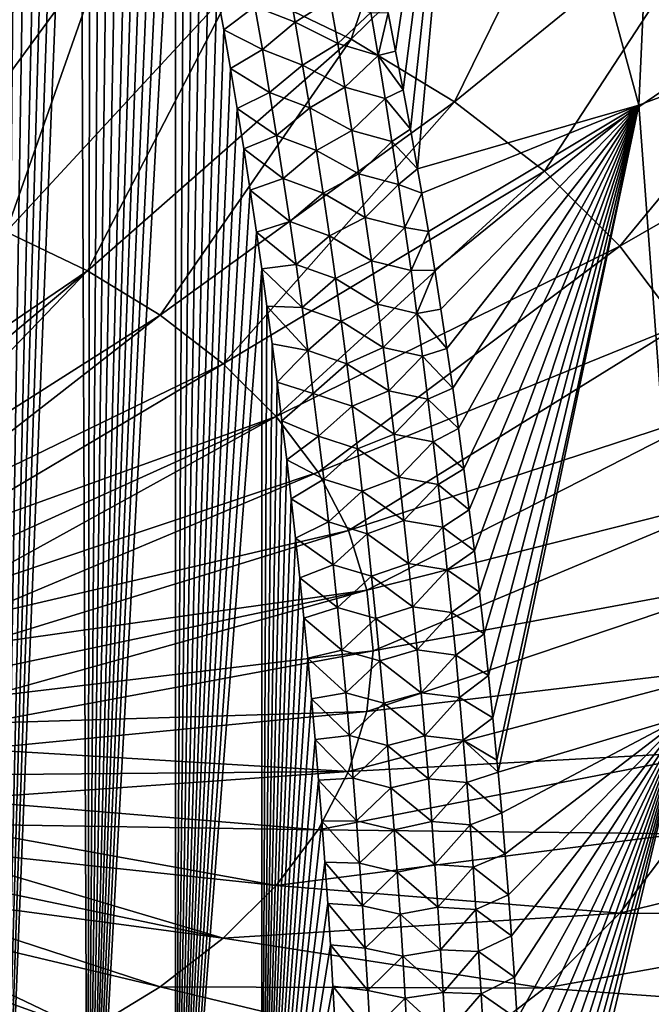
# Model space of a CAD drawing. Header units: metres. Extents: x -109 to 109, y -67 to 73.
# Tile 185 of 253: x 82.07 to 88.39, y -61.5 to -51.66. Entities that reach past the tile are written whole.
import ezdxf

# ---------------------------------------------------------------- set-up
doc = ezdxf.new("R2010")
doc.units = ezdxf.units.M
doc.layers.add('solid_508035_K244200000C76', color=7, linetype='CONTINUOUS')

msp = doc.modelspace()

# ---------------------------------------------------------------- linework, layer by layer
at = {"layer": 'solid_508035_K244200000C76'}
for points in [[(81.873703, -65.432106, 20.146332), (81.936928, -43.266483, 5.728074), (82.074593, -43.651752, 5.925537)], [(81.873703, -65.432106, 20.146332), (82.074593, -43.651752, 5.925537), (82.213417, -44.054317, 6.132305)], [(81.873703, -65.432106, 20.146332), (82.213417, -44.054317, 6.132305), (82.353165, -44.476032, 6.349634)], [(81.873703, -65.432106, 20.146332), (82.353165, -44.476032, 6.349634), (82.458435, -44.80608, 6.520373)], [(81.873703, -65.432106, 20.146332), (82.458435, -44.80608, 6.520373), (82.564224, -45.146961, 6.697053)], [(81.873703, -65.432106, 20.146332), (82.564224, -45.146961, 6.697053), (82.67041, -45.499363, 6.880151)], [(82.755363, -65.362885, 19.742418), (81.873703, -65.432106, 20.146332), (82.67041, -45.499363, 6.880151)], [(82.755363, -65.362885, 19.742418), (82.67041, -45.499363, 6.880151), (82.776833, -45.864483, 7.070504)], [(82.755363, -65.362885, 19.742418), (82.776833, -45.864483, 7.070504), (82.883369, -46.243134, 7.268679)], [(88.265167, -52.510555, 11.891453), (86.651237, -46.561985, 8.441885), (88.564491, -45.928402, 9.346735)], [(90.345703, -51.724594, 12.994596), (88.265167, -52.510555, 11.891453), (88.564491, -45.928402, 9.346735)], [(82.755363, -65.362885, 19.742418), (82.883369, -46.243134, 7.268679), (82.990227, -46.634075, 7.473772)], [(82.755363, -65.362885, 19.742418), (82.990227, -46.634075, 7.473772), (83.097214, -47.038223, 7.686447)], [(85.83242, -51.970802, 10.316029), (85.756149, -51.58902, 10.107285), (86.651237, -46.561985, 8.441885)], [(85.907135, -52.357494, 10.528267), (85.83242, -51.970802, 10.316029), (86.651237, -46.561985, 8.441885)], [(85.98027, -52.74921, 10.744105), (85.907135, -52.357494, 10.528267), (86.651237, -46.561985, 8.441885)], [(86.051933, -53.146412, 10.963875), (85.98027, -52.74921, 10.744105), (86.651237, -46.561985, 8.441885)], [(88.265167, -52.510555, 11.891453), (86.051933, -53.146412, 10.963875), (86.651237, -46.561985, 8.441885)], [(82.755363, -65.362885, 19.742418), (83.097214, -47.038223, 7.686447), (83.204071, -47.456955, 7.907714)], [(82.755363, -65.362885, 19.742418), (83.204071, -47.456955, 7.907714), (83.289337, -47.803131, 8.091419)], [(82.755363, -65.362885, 19.742418), (83.289337, -47.803131, 8.091419), (83.374626, -48.158123, 8.280232)], [(82.755363, -65.362885, 19.742418), (83.374626, -48.158123, 8.280232), (83.459839, -48.522388, 8.474495)], [(82.755363, -65.362885, 19.742418), (83.459839, -48.522388, 8.474495), (83.544792, -48.896824, 8.67488)], [(86.482162, -48.603821, 50.401356), (84.234207, -51.29454, 48.599258), (85.387978, -51.849838, 47.80621)], [(87.971283, -49.320515, 49.377808), (86.482162, -48.603821, 50.401356), (85.387978, -51.849838, 47.80621)], [(82.755363, -65.362885, 19.742418), (83.544792, -48.896824, 8.67488), (83.629318, -49.282326, 8.882061)], [(83.629379, -65.28051, 19.27137), (82.755363, -65.362885, 19.742418), (83.629318, -49.282326, 8.882061)], [(83.629379, -65.28051, 19.27137), (83.629318, -49.282326, 8.882061), (83.713326, -49.679409, 9.096417)], [(87.971283, -49.320515, 49.377808), (85.387978, -51.849838, 47.80621), (86.421562, -52.478207, 46.908802)], [(89.305267, -50.131523, 48.21957), (87.971283, -49.320515, 49.377808), (86.421562, -52.478207, 46.908802)], [(83.629379, -65.28051, 19.27137), (83.713326, -49.679409, 9.096417), (83.797165, -50.08675, 9.316919)], [(83.629379, -65.28051, 19.27137), (83.797165, -50.08675, 9.316919), (83.880638, -50.504898, 9.54403)], [(89.305267, -50.131523, 48.21957), (86.421562, -52.478207, 46.908802), (87.320969, -53.171154, 45.919174)], [(90.466095, -51.025875, 46.942303), (89.305267, -50.131523, 48.21957), (87.320969, -53.171154, 45.919174)], [(82.975838, -50.819824, 49.277222), (81.629898, -50.43211, 49.830933), (81.053375, -53.442596, 47.048767)], [(83.629379, -65.28051, 19.27137), (83.880638, -50.504898, 9.54403), (83.96344, -50.934761, 9.778502)], [(82.975838, -50.819824, 49.277222), (81.053375, -53.442596, 47.048767), (81.938171, -53.776386, 46.572067)], [(84.234207, -51.29454, 48.599258), (82.975838, -50.819824, 49.277222), (81.938171, -53.776386, 46.572067)], [(83.629379, -65.28051, 19.27137), (83.96344, -50.934761, 9.778502), (84.04528, -51.377243, 10.021091)], [(90.466095, -51.025875, 46.942303), (87.320969, -53.171154, 45.919174), (88.074043, -53.919304, 44.850704)], [(91.438049, -51.991474, 45.563282), (90.466095, -51.025875, 46.942303), (88.074043, -53.919304, 44.850704)], [(84.424149, -51.525066, 9.955532), (84.753136, -51.255421, 9.743098), (84.829048, -51.682674, 9.974165)], [(84.829048, -51.682674, 9.974165), (84.753136, -51.255421, 9.743098), (85.177231, -51.459541, 9.869355)], [(84.234207, -51.29454, 48.599258), (81.938171, -53.776386, 46.572067), (82.749428, -54.166836, 46.01445)], [(85.387978, -51.849838, 47.80621), (84.234207, -51.29454, 48.599258), (82.749428, -54.166836, 46.01445)], [(83.629379, -65.28051, 19.27137), (84.04528, -51.377243, 10.021091), (84.112686, -51.75629, 10.229939)], [(84.424149, -51.525066, 9.955532), (84.112686, -51.75629, 10.229939), (84.04528, -51.377243, 10.021091)], [(84.829048, -51.682674, 9.974165), (85.177231, -51.459541, 9.869355), (85.252754, -51.894508, 10.103343)], [(85.252754, -51.894508, 10.103343), (85.177231, -51.459541, 9.869355), (85.582825, -51.5849, 10.033552)], [(84.499397, -51.955128, 10.190703), (84.112686, -51.75629, 10.229939), (84.424149, -51.525066, 9.955532)], [(84.499397, -51.955128, 10.190703), (84.424149, -51.525066, 9.955532), (84.829048, -51.682674, 9.974165)], [(85.252754, -51.894508, 10.103343), (85.582825, -51.5849, 10.033552), (85.656509, -52.015358, 10.263873)], [(85.656509, -52.015358, 10.263873), (85.582825, -51.5849, 10.033552), (85.756149, -51.58902, 10.107285)], [(85.656509, -52.015358, 10.263873), (85.756149, -51.58902, 10.107285), (85.83242, -51.970802, 10.316029)], [(83.629379, -65.28051, 19.27137), (84.112686, -51.75629, 10.229939), (84.179909, -52.144962, 10.44473)], [(84.499397, -51.955128, 10.190703), (84.179909, -52.144962, 10.44473), (84.112686, -51.75629, 10.229939)], [(84.499397, -51.955128, 10.190703), (84.829048, -51.682674, 9.974165), (84.902283, -52.109818, 10.20628)], [(84.902283, -52.109818, 10.20628), (84.829048, -51.682674, 9.974165), (85.252754, -51.894508, 10.103343)], [(88.716827, -58.621601, 15.215517), (88.265167, -52.510555, 11.891453), (90.345703, -51.724594, 12.994596)], [(85.387978, -51.849838, 47.80621), (82.749428, -54.166836, 46.01445), (83.476173, -54.608662, 45.383453)], [(86.421562, -52.478207, 46.908802), (85.387978, -51.849838, 47.80621), (83.476173, -54.608662, 45.383453)], [(84.571953, -52.385132, 10.426919), (84.179909, -52.144962, 10.44473), (84.499397, -51.955128, 10.190703)], [(84.571953, -52.385132, 10.426919), (84.499397, -51.955128, 10.190703), (84.902283, -52.109818, 10.20628)], [(84.902283, -52.109818, 10.20628), (85.252754, -51.894508, 10.103343), (85.325546, -52.329273, 10.338434)], [(85.325546, -52.329273, 10.338434), (85.252754, -51.894508, 10.103343), (85.656509, -52.015358, 10.263873)], [(85.325546, -52.329273, 10.338434), (85.656509, -52.015358, 10.263873), (85.727547, -52.445557, 10.495293)], [(85.656509, -52.015358, 10.263873), (85.83242, -51.970802, 10.316029), (85.907135, -52.357494, 10.528267)], [(85.727547, -52.445557, 10.495293), (85.656509, -52.015358, 10.263873), (85.907135, -52.357494, 10.528267)], [(91.438049, -51.991474, 45.563282), (88.074043, -53.919304, 44.850704), (88.670593, -54.712543, 43.717842)], [(83.629379, -65.28051, 19.27137), (84.179909, -52.144962, 10.44473), (84.246712, -52.54258, 10.665174)], [(84.571953, -52.385132, 10.426919), (84.246712, -52.54258, 10.665174), (84.179909, -52.144962, 10.44473)], [(84.571953, -52.385132, 10.426919), (84.902283, -52.109818, 10.20628), (84.9729, -52.536819, 10.439441)], [(84.9729, -52.536819, 10.439441), (84.902283, -52.109818, 10.20628), (85.325546, -52.329273, 10.338434)], [(84.9729, -52.536819, 10.439441), (85.325546, -52.329273, 10.338434), (85.395676, -52.763821, 10.574626)], [(85.395676, -52.763821, 10.574626), (85.325546, -52.329273, 10.338434), (85.727547, -52.445557, 10.495293)], [(84.641884, -52.815041, 10.664173), (84.246712, -52.54258, 10.665174), (84.571953, -52.385132, 10.426919)], [(84.641884, -52.815041, 10.664173), (84.571953, -52.385132, 10.426919), (84.9729, -52.536819, 10.439441)], [(85.395676, -52.763821, 10.574626), (85.727547, -52.445557, 10.495293), (85.796005, -52.875477, 10.727809)], [(85.727547, -52.445557, 10.495293), (85.907135, -52.357494, 10.528267), (85.98027, -52.74921, 10.744105)], [(85.796005, -52.875477, 10.727809), (85.727547, -52.445557, 10.495293), (85.98027, -52.74921, 10.744105)], [(86.421562, -52.478207, 46.908802), (83.476173, -54.608662, 45.383453), (84.108582, -55.095894, 44.687611)], [(83.629379, -65.28051, 19.27137), (84.246712, -52.54258, 10.665174), (84.312675, -52.948399, 10.891014)], [(87.320969, -53.171154, 45.919174), (86.421562, -52.478207, 46.908802), (84.108582, -55.095894, 44.687611)], [(84.641884, -52.815041, 10.664173), (84.312675, -52.948399, 10.891014), (84.246712, -52.54258, 10.665174)], [(84.641884, -52.815041, 10.664173), (84.9729, -52.536819, 10.439441), (85.04097, -52.963657, 10.673643)], [(85.04097, -52.963657, 10.673643), (84.9729, -52.536819, 10.439441), (85.395676, -52.763821, 10.574626)], [(86.094688, -53.390163, 11.099201), (86.051933, -53.146412, 10.963875), (88.265167, -52.510555, 11.891453)], [(86.159912, -53.772491, 11.312177), (86.094688, -53.390163, 11.099201), (88.265167, -52.510555, 11.891453)], [(86.223549, -54.158772, 11.528246), (86.159912, -53.772491, 11.312177), (88.265167, -52.510555, 11.891453)], [(86.285522, -54.548656, 11.747248), (86.223549, -54.158772, 11.528246), (88.265167, -52.510555, 11.891453)], [(86.345741, -54.941959, 11.969102), (86.285522, -54.548656, 11.747248), (88.265167, -52.510555, 11.891453)], [(86.404289, -55.339493, 12.194299), (86.345741, -54.941959, 11.969102), (88.265167, -52.510555, 11.891453)], [(86.461121, -55.74102, 12.422757), (86.404289, -55.339493, 12.194299), (88.265167, -52.510555, 11.891453)], [(86.516151, -56.146042, 12.654246), (86.461121, -55.74102, 12.422757), (88.265167, -52.510555, 11.891453)], [(86.569298, -56.55407, 12.888527), (86.516151, -56.146042, 12.654246), (88.265167, -52.510555, 11.891453)], [(86.620491, -56.964619, 13.125356), (86.569298, -56.55407, 12.888527), (88.265167, -52.510555, 11.891453)], [(86.66967, -57.377312, 13.364547), (86.620491, -56.964619, 13.125356), (88.265167, -52.510555, 11.891453)], [(86.71685, -57.793133, 13.606668), (86.66967, -57.377312, 13.364547), (88.265167, -52.510555, 11.891453)], [(86.762024, -58.211983, 13.851707), (86.71685, -57.793133, 13.606668), (88.265167, -52.510555, 11.891453)], [(86.80513, -58.633301, 14.099382), (86.762024, -58.211983, 13.851707), (88.265167, -52.510555, 11.891453)], [(86.846115, -59.056519, 14.349408), (86.80513, -58.633301, 14.099382), (88.265167, -52.510555, 11.891453)], [(86.857285, -59.17609, 14.420276), (86.846115, -59.056519, 14.349408), (88.265167, -52.510555, 11.891453)], [(88.716827, -58.621601, 15.215517), (86.857285, -59.17609, 14.420276), (88.265167, -52.510555, 11.891453)], [(84.709251, -53.244827, 10.902463), (84.312675, -52.948399, 10.891014), (84.641884, -52.815041, 10.664173)], [(84.709251, -53.244827, 10.902463), (84.641884, -52.815041, 10.664173), (85.04097, -52.963657, 10.673643)], [(85.04097, -52.963657, 10.673643), (85.395676, -52.763821, 10.574626), (85.463211, -53.19812, 10.811915)], [(85.463211, -53.19812, 10.811915), (85.395676, -52.763821, 10.574626), (85.796005, -52.875477, 10.727809)], [(85.796005, -52.875477, 10.727809), (85.98027, -52.74921, 10.744105), (86.051933, -53.146412, 10.963875)], [(85.463211, -53.19812, 10.811915), (85.796005, -52.875477, 10.727809), (85.861931, -53.305096, 10.961419)], [(85.861931, -53.305096, 10.961419), (85.796005, -52.875477, 10.727809), (86.051933, -53.146412, 10.963875)], [(83.629379, -65.28051, 19.27137), (84.312675, -52.948399, 10.891014), (84.377426, -53.36166, 11.122003)], [(84.709251, -53.244827, 10.902463), (84.377426, -53.36166, 11.122003), (84.312675, -52.948399, 10.891014)], [(84.709251, -53.244827, 10.902463), (85.04097, -52.963657, 10.673643), (85.106544, -53.390308, 10.908884)], [(85.106544, -53.390308, 10.908884), (85.04097, -52.963657, 10.673643), (85.463211, -53.19812, 10.811915)], [(87.320969, -53.171154, 45.919174), (84.108582, -55.095894, 44.687611), (84.638092, -55.621944, 43.936337)], [(88.074043, -53.919304, 44.850704), (87.320969, -53.171154, 45.919174), (84.638092, -55.621944, 43.936337)], [(85.106544, -53.390308, 10.908884), (85.463211, -53.19812, 10.811915), (85.528198, -53.632156, 11.050301)], [(85.528198, -53.632156, 11.050301), (85.463211, -53.19812, 10.811915), (85.861931, -53.305096, 10.961419)], [(85.861931, -53.305096, 10.961419), (86.051933, -53.146412, 10.963875), (86.094688, -53.390163, 11.099201)], [(84.774086, -53.674473, 11.141785), (84.377426, -53.36166, 11.122003), (84.709251, -53.244827, 10.902463)], [(84.774086, -53.674473, 11.141785), (84.709251, -53.244827, 10.902463), (85.106544, -53.390308, 10.908884)], [(85.528198, -53.632156, 11.050301), (85.861931, -53.305096, 10.961419), (85.925385, -53.734402, 11.196124)], [(85.925385, -53.734402, 11.196124), (85.861931, -53.305096, 10.961419), (86.094688, -53.390163, 11.099201)], [(83.629379, -65.28051, 19.27137), (84.377426, -53.36166, 11.122003), (84.440567, -53.781605, 11.357892)], [(84.774086, -53.674473, 11.141785), (84.440567, -53.781605, 11.357892), (84.377426, -53.36166, 11.122003)], [(84.774086, -53.674473, 11.141785), (85.106544, -53.390308, 10.908884), (85.169662, -53.816753, 11.145163)], [(85.169662, -53.816753, 11.145163), (85.106544, -53.390308, 10.908884), (85.528198, -53.632156, 11.050301)], [(85.925385, -53.734402, 11.196124), (86.094688, -53.390163, 11.099201), (86.159912, -53.772491, 11.312177)], [(85.169662, -53.816753, 11.145163), (85.528198, -53.632156, 11.050301), (85.590683, -54.065914, 11.289782)], [(85.590683, -54.065914, 11.289782), (85.528198, -53.632156, 11.050301), (85.925385, -53.734402, 11.196124)], [(84.836456, -54.103947, 11.382137), (84.440567, -53.781605, 11.357892), (84.774086, -53.674473, 11.141785)], [(84.836456, -54.103947, 11.382137), (84.774086, -53.674473, 11.141785), (85.169662, -53.816753, 11.145163)], [(79.855904, -56.133404, 44.187454), (82.749428, -54.166836, 46.01445), (81.938171, -53.776386, 46.572067)], [(83.629379, -65.28051, 19.27137), (84.440567, -53.781605, 11.357892), (84.493286, -54.146786, 11.564018)], [(84.836456, -54.103947, 11.382137), (84.493286, -54.146786, 11.564018), (84.440567, -53.781605, 11.357892)], [(84.836456, -54.103947, 11.382137), (85.169662, -53.816753, 11.145163), (85.230377, -54.242966, 11.382477)], [(85.230377, -54.242966, 11.382477), (85.169662, -53.816753, 11.145163), (85.590683, -54.065914, 11.289782)], [(85.590683, -54.065914, 11.289782), (85.925385, -53.734402, 11.196124), (85.986404, -54.16338, 11.431922)], [(85.986404, -54.16338, 11.431922), (85.925385, -53.734402, 11.196124), (86.159912, -53.772491, 11.312177)], [(85.986404, -54.16338, 11.431922), (86.159912, -53.772491, 11.312177), (86.223549, -54.158772, 11.528246)], [(88.074043, -53.919304, 44.850704), (84.638092, -55.621944, 43.936337), (85.057549, -56.179695, 43.139782)], [(88.670593, -54.712543, 43.717842), (88.074043, -53.919304, 44.850704), (85.057549, -56.179695, 43.139782)], [(84.896393, -54.53323, 11.623518), (84.493286, -54.146786, 11.564018), (84.836456, -54.103947, 11.382137)], [(84.896393, -54.53323, 11.623518), (84.836456, -54.103947, 11.382137), (85.230377, -54.242966, 11.382477)], [(85.230377, -54.242966, 11.382477), (85.590683, -54.065914, 11.289782), (85.650719, -54.499367, 11.530356)], [(85.650719, -54.499367, 11.530356), (85.590683, -54.065914, 11.289782), (85.986404, -54.16338, 11.431922)], [(79.855904, -56.133404, 44.187454), (80.191704, -56.309898, 43.935398), (82.749428, -54.166836, 46.01445)], [(80.191704, -56.309898, 43.935398), (80.499413, -56.502506, 43.660324), (82.749428, -54.166836, 46.01445)], [(80.499413, -56.502506, 43.660324), (83.476173, -54.608662, 45.383453), (82.749428, -54.166836, 46.01445)], [(84.493774, -65.183838, 18.731272), (83.629379, -65.28051, 19.27137), (84.493286, -54.146786, 11.564018)], [(84.493774, -65.183838, 18.731272), (84.493286, -54.146786, 11.564018), (84.545303, -54.518581, 11.774598)], [(84.896393, -54.53323, 11.623518), (84.545303, -54.518581, 11.774598), (84.493286, -54.146786, 11.564018)], [(85.650719, -54.499367, 11.530356), (85.986404, -54.16338, 11.431922), (86.045036, -54.592007, 11.668811)], [(86.045036, -54.592007, 11.668811), (85.986404, -54.16338, 11.431922), (86.223549, -54.158772, 11.528246)], [(86.045036, -54.592007, 11.668811), (86.223549, -54.158772, 11.528246), (86.285522, -54.548656, 11.747248)], [(84.896393, -54.53323, 11.623518), (85.230377, -54.242966, 11.382477), (85.288734, -54.668934, 11.620824)], [(85.288734, -54.668934, 11.620824), (85.230377, -54.242966, 11.382477), (85.650719, -54.499367, 11.530356)], [(84.493774, -65.183838, 18.731272), (84.545303, -54.518581, 11.774598), (84.596512, -54.896351, 11.989297)], [(84.953941, -54.962299, 11.865925), (84.596512, -54.896351, 11.989297), (84.545303, -54.518581, 11.774598)], [(84.953941, -54.962299, 11.865925), (84.545303, -54.518581, 11.774598), (84.896393, -54.53323, 11.623518)], [(85.288734, -54.668934, 11.620824), (85.650719, -54.499367, 11.530356), (85.708344, -54.932499, 11.772022)], [(85.708344, -54.932499, 11.772022), (85.650719, -54.499367, 11.530356), (86.045036, -54.592007, 11.668811)], [(80.499413, -56.502506, 43.660324), (80.77668, -56.709763, 43.364334), (83.476173, -54.608662, 45.383453)], [(80.77668, -56.709763, 43.364334), (84.108582, -55.095894, 44.687611), (83.476173, -54.608662, 45.383453)], [(84.953941, -54.962299, 11.865925), (84.896393, -54.53323, 11.623518), (85.288734, -54.668934, 11.620824)], [(85.708344, -54.932499, 11.772022), (86.045036, -54.592007, 11.668811), (86.101334, -55.020271, 11.906792)], [(86.045036, -54.592007, 11.668811), (86.285522, -54.548656, 11.747248), (86.345741, -54.941959, 11.969102)], [(86.101334, -55.020271, 11.906792), (86.045036, -54.592007, 11.668811), (86.345741, -54.941959, 11.969102)], [(84.953941, -54.962299, 11.865925), (85.288734, -54.668934, 11.620824), (85.344765, -55.094631, 11.860204)], [(88.670593, -54.712543, 43.717842), (85.057549, -56.179695, 43.139782), (85.361275, -56.761608, 42.308727)], [(85.344765, -55.094631, 11.860204), (85.288734, -54.668934, 11.620824), (85.708344, -54.932499, 11.772022)], [(89.102562, -55.540142, 42.535912), (88.670593, -54.712543, 43.717842), (85.361275, -56.761608, 42.308727)], [(84.493774, -65.183838, 18.731272), (84.596512, -54.896351, 11.989297), (84.64666, -55.279079, 12.207613)], [(84.953941, -54.962299, 11.865925), (84.64666, -55.279079, 12.207613), (84.596512, -54.896351, 11.989297)], [(85.009148, -55.391129, 12.109355), (84.64666, -55.279079, 12.207613), (84.953941, -54.962299, 11.865925)], [(85.009148, -55.391129, 12.109355), (84.953941, -54.962299, 11.865925), (85.344765, -55.094631, 11.860204)], [(85.344765, -55.094631, 11.860204), (85.708344, -54.932499, 11.772022), (85.763618, -55.365292, 12.014779)], [(85.763618, -55.365292, 12.014779), (85.708344, -54.932499, 11.772022), (86.101334, -55.020271, 11.906792)], [(86.101334, -55.020271, 11.906792), (86.345741, -54.941959, 11.969102), (86.404289, -55.339493, 12.194299)], [(80.77668, -56.709763, 43.364334), (81.0214, -56.930092, 43.049671), (84.108582, -55.095894, 44.687611)], [(81.0214, -56.930092, 43.049671), (84.638092, -55.621944, 43.936337), (84.108582, -55.095894, 44.687611)], [(85.009148, -55.391129, 12.109355), (85.344765, -55.094631, 11.860204), (85.398529, -55.520042, 12.100614)], [(85.398529, -55.520042, 12.100614), (85.344765, -55.094631, 11.860204), (85.763618, -55.365292, 12.014779)], [(85.763618, -55.365292, 12.014779), (86.101334, -55.020271, 11.906792), (86.155334, -55.448158, 12.145862)], [(86.155334, -55.448158, 12.145862), (86.101334, -55.020271, 11.906792), (86.404289, -55.339493, 12.194299)], [(84.493774, -65.183838, 18.731272), (84.64666, -55.279079, 12.207613), (84.695503, -55.665752, 12.429048)], [(85.009148, -55.391129, 12.109355), (84.695503, -55.665752, 12.429048), (84.64666, -55.279079, 12.207613)], [(85.062057, -55.819702, 12.353806), (84.695503, -55.665752, 12.429048), (85.009148, -55.391129, 12.109355)], [(85.062057, -55.819702, 12.353806), (85.009148, -55.391129, 12.109355), (85.398529, -55.520042, 12.100614)], [(85.398529, -55.520042, 12.100614), (85.763618, -55.365292, 12.014779), (85.816566, -55.797729, 12.258624)], [(85.816566, -55.797729, 12.258624), (85.763618, -55.365292, 12.014779), (86.155334, -55.448158, 12.145862)], [(86.155334, -55.448158, 12.145862), (86.404289, -55.339493, 12.194299), (86.461121, -55.74102, 12.422757)], [(85.816566, -55.797729, 12.258624), (86.155334, -55.448158, 12.145862), (86.207085, -55.875652, 12.38602)], [(86.207085, -55.875652, 12.38602), (86.155334, -55.448158, 12.145862), (86.461121, -55.74102, 12.422757)], [(85.062057, -55.819702, 12.353806), (85.398529, -55.520042, 12.100614), (85.45005, -55.945145, 12.342052)], [(89.102562, -55.540142, 42.535912), (85.361275, -56.761608, 42.308727), (85.545174, -57.35981, 41.454411)], [(85.45005, -55.945145, 12.342052), (85.398529, -55.520042, 12.100614), (85.816566, -55.797729, 12.258624)], [(89.364105, -56.390907, 41.320892), (89.102562, -55.540142, 42.535912), (85.545174, -57.35981, 41.454411)], [(81.0214, -56.930092, 43.049671), (81.231712, -57.161816, 42.718731), (84.638092, -55.621944, 43.936337)], [(81.231712, -57.161816, 42.718731), (81.406021, -57.403179, 42.374031), (84.638092, -55.621944, 43.936337)], [(81.406021, -57.403179, 42.374031), (85.057549, -56.179695, 43.139782), (84.638092, -55.621944, 43.936337)], [(84.493774, -65.183838, 18.731272), (84.695503, -55.665752, 12.429048), (84.742805, -56.055347, 12.653105)], [(85.062057, -55.819702, 12.353806), (84.742805, -56.055347, 12.653105), (84.695503, -55.665752, 12.429048)], [(85.45005, -55.945145, 12.342052), (85.816566, -55.797729, 12.258624), (85.867241, -56.229794, 12.503558)], [(85.867241, -56.229794, 12.503558), (85.816566, -55.797729, 12.258624), (86.207085, -55.875652, 12.38602)], [(86.207085, -55.875652, 12.38602), (86.461121, -55.74102, 12.422757), (86.516151, -56.146042, 12.654246)], [(85.112694, -56.247997, 12.599278), (84.742805, -56.055347, 12.653105), (85.062057, -55.819702, 12.353806)], [(85.112694, -56.247997, 12.599278), (85.062057, -55.819702, 12.353806), (85.45005, -55.945145, 12.342052)], [(85.867241, -56.229794, 12.503558), (86.207085, -55.875652, 12.38602), (86.256599, -56.302738, 12.627266)], [(86.256599, -56.302738, 12.627266), (86.207085, -55.875652, 12.38602), (86.516151, -56.146042, 12.654246)], [(85.112694, -56.247997, 12.599278), (85.45005, -55.945145, 12.342052), (85.499367, -56.36993, 12.584517)], [(85.499367, -56.36993, 12.584517), (85.45005, -55.945145, 12.342052), (85.867241, -56.229794, 12.503558)], [(84.493774, -65.183838, 18.731272), (84.742805, -56.055347, 12.653105), (84.78833, -56.446846, 12.879291)], [(85.112694, -56.247997, 12.599278), (84.78833, -56.446846, 12.879291), (84.742805, -56.055347, 12.653105)], [(81.406021, -57.403179, 42.374031), (81.542984, -57.65234, 42.018188), (85.057549, -56.179695, 43.139782)], [(81.542984, -57.65234, 42.018188), (85.361275, -56.761608, 42.308727), (85.057549, -56.179695, 43.139782)], [(86.256599, -56.302738, 12.627266), (86.516151, -56.146042, 12.654246), (86.569298, -56.55407, 12.888527)], [(85.161087, -56.675999, 12.845769), (84.78833, -56.446846, 12.879291), (85.112694, -56.247997, 12.599278)], [(85.161087, -56.675999, 12.845769), (85.112694, -56.247997, 12.599278), (85.499367, -56.36993, 12.584517)], [(85.499367, -56.36993, 12.584517), (85.867241, -56.229794, 12.503558), (85.915657, -56.661476, 12.749578)], [(85.915657, -56.661476, 12.749578), (85.867241, -56.229794, 12.503558), (86.256599, -56.302738, 12.627266)], [(85.161087, -56.675999, 12.845769), (85.499367, -56.36993, 12.584517), (85.546509, -56.794376, 12.828007)], [(85.546509, -56.794376, 12.828007), (85.499367, -56.36993, 12.584517), (85.915657, -56.661476, 12.749578)], [(85.915657, -56.661476, 12.749578), (86.256599, -56.302738, 12.627266), (86.303932, -56.729404, 12.8696)], [(86.303932, -56.729404, 12.8696), (86.256599, -56.302738, 12.627266), (86.569298, -56.55407, 12.888527)], [(84.493774, -65.183838, 18.731272), (84.78833, -56.446846, 12.879291), (84.832008, -56.840012, 13.107507)], [(85.161087, -56.675999, 12.845769), (84.832008, -56.840012, 13.107507), (84.78833, -56.446846, 12.879291)], [(89.364105, -56.390907, 41.320892), (85.545174, -57.35981, 41.454411), (85.60675, -57.966209, 40.588379)], [(89.451675, -57.253334, 40.089218), (89.364105, -56.390907, 41.320892), (85.60675, -57.966209, 40.588379)], [(86.303932, -56.729404, 12.8696), (86.569298, -56.55407, 12.888527), (86.620491, -56.964619, 13.125356)], [(85.207275, -57.103687, 13.093276), (84.832008, -56.840012, 13.107507), (85.161087, -56.675999, 12.845769)], [(85.207275, -57.103687, 13.093276), (85.161087, -56.675999, 12.845769), (85.546509, -56.794376, 12.828007)], [(85.546509, -56.794376, 12.828007), (85.915657, -56.661476, 12.749578), (85.961853, -57.092754, 12.996685)], [(85.961853, -57.092754, 12.996685), (85.915657, -56.661476, 12.749578), (86.303932, -56.729404, 12.8696)], [(81.542984, -57.65234, 42.018188), (81.641571, -57.907398, 41.653931), (85.361275, -56.761608, 42.308727)], [(81.641571, -57.907398, 41.653931), (85.545174, -57.35981, 41.454411), (85.361275, -56.761608, 42.308727)], [(85.961853, -57.092754, 12.996685), (86.303932, -56.729404, 12.8696), (86.349098, -57.15564, 13.113021)], [(86.349098, -57.15564, 13.113021), (86.303932, -56.729404, 12.8696), (86.620491, -56.964619, 13.125356)], [(84.493774, -65.183838, 18.731272), (84.832008, -56.840012, 13.107507), (84.874298, -57.236687, 13.338697)], [(85.207275, -57.103687, 13.093276), (84.874298, -57.236687, 13.338697), (84.832008, -56.840012, 13.107507)], [(85.207275, -57.103687, 13.093276), (85.546509, -56.794376, 12.828007), (85.591492, -57.218472, 13.072523)], [(85.591492, -57.218472, 13.072523), (85.546509, -56.794376, 12.828007), (85.961853, -57.092754, 12.996685)], [(86.349098, -57.15564, 13.113021), (86.620491, -56.964619, 13.125356), (86.66967, -57.377312, 13.364547)], [(85.251282, -57.531048, 13.341798), (84.874298, -57.236687, 13.338697), (85.207275, -57.103687, 13.093276)], [(85.251282, -57.531048, 13.341798), (85.207275, -57.103687, 13.093276), (85.591492, -57.218472, 13.072523)], [(85.591492, -57.218472, 13.072523), (85.961853, -57.092754, 12.996685), (86.005859, -57.523613, 13.244876)], [(86.005859, -57.523613, 13.244876), (85.961853, -57.092754, 12.996685), (86.349098, -57.15564, 13.113021)], [(86.005859, -57.523613, 13.244876), (86.349098, -57.15564, 13.113021), (86.392128, -57.581429, 13.357527)], [(86.392128, -57.581429, 13.357527), (86.349098, -57.15564, 13.113021), (86.66967, -57.377312, 13.364547)], [(84.493774, -65.183838, 18.731272), (84.874298, -57.236687, 13.338697), (84.915123, -57.636547, 13.572703)], [(85.251282, -57.531048, 13.341798), (84.915123, -57.636547, 13.572703), (84.874298, -57.236687, 13.338697)], [(85.251282, -57.531048, 13.341798), (85.591492, -57.218472, 13.072523), (85.634369, -57.642197, 13.318062)], [(85.545174, -58.572613, 39.722347), (89.451675, -57.253334, 40.089218), (85.60675, -57.966209, 40.588379)], [(89.364105, -58.115765, 38.85754), (89.451675, -57.253334, 40.089218), (85.545174, -58.572613, 39.722347)], [(85.634369, -57.642197, 13.318062), (85.591492, -57.218472, 13.072523), (86.005859, -57.523613, 13.244876)], [(81.641571, -57.907398, 41.653931), (81.701019, -58.166409, 41.284023), (85.545174, -57.35981, 41.454411)], [(81.701019, -58.166409, 41.284023), (81.720886, -58.427395, 40.911301), (85.545174, -57.35981, 41.454411)], [(81.720886, -58.427395, 40.911301), (85.60675, -57.966209, 40.588379), (85.545174, -57.35981, 41.454411)], [(86.392128, -57.581429, 13.357527), (86.66967, -57.377312, 13.364547), (86.71685, -57.793133, 13.606668)], [(85.293144, -57.958061, 13.591333), (84.915123, -57.636547, 13.572703), (85.251282, -57.531048, 13.341798)], [(85.293144, -57.958061, 13.591333), (85.251282, -57.531048, 13.341798), (85.634369, -57.642197, 13.318062)], [(85.634369, -57.642197, 13.318062), (86.005859, -57.523613, 13.244876), (86.047714, -57.954044, 13.49415)], [(86.047714, -57.954044, 13.49415), (86.005859, -57.523613, 13.244876), (86.392128, -57.581429, 13.357527)], [(84.493774, -65.183838, 18.731272), (84.915123, -57.636547, 13.572703), (84.954384, -58.039055, 13.809262)], [(85.293144, -57.958061, 13.591333), (84.954384, -58.039055, 13.809262), (84.915123, -57.636547, 13.572703)], [(85.293144, -57.958061, 13.591333), (85.634369, -57.642197, 13.318062), (85.675148, -58.065536, 13.564623)], [(85.675148, -58.065536, 13.564623), (85.634369, -57.642197, 13.318062), (86.047714, -57.954044, 13.49415)], [(86.047714, -57.954044, 13.49415), (86.392128, -57.581429, 13.357527), (86.433067, -58.006756, 13.603118)], [(86.433067, -58.006756, 13.603118), (86.392128, -57.581429, 13.357527), (86.71685, -57.793133, 13.606668)], [(86.433067, -58.006756, 13.603118), (86.71685, -57.793133, 13.606668), (86.762024, -58.211983, 13.851707)], [(85.332878, -58.384705, 13.841882), (84.954384, -58.039055, 13.809262), (85.293144, -57.958061, 13.591333)], [(85.332878, -58.384705, 13.841882), (85.293144, -57.958061, 13.591333), (85.675148, -58.065536, 13.564623)], [(85.675148, -58.065536, 13.564623), (86.047714, -57.954044, 13.49415), (86.08744, -58.384029, 13.744508)], [(86.08744, -58.384029, 13.744508), (86.047714, -57.954044, 13.49415), (86.433067, -58.006756, 13.603118)], [(81.701019, -58.688366, 40.538593), (85.60675, -57.966209, 40.588379), (81.720886, -58.427395, 40.911301)], [(81.701019, -58.688366, 40.538593), (85.545174, -58.572613, 39.722347), (85.60675, -57.966209, 40.588379)], [(84.493774, -65.183838, 18.731272), (84.954384, -58.039055, 13.809262), (84.991982, -58.44368, 14.048112)], [(85.332878, -58.384705, 13.841882), (84.991982, -58.44368, 14.048112), (84.954384, -58.039055, 13.809262)], [(86.08744, -58.384029, 13.744508), (86.433067, -58.006756, 13.603118), (86.471924, -58.431614, 13.849792)], [(86.471924, -58.431614, 13.849792), (86.433067, -58.006756, 13.603118), (86.762024, -58.211983, 13.851707)], [(85.332878, -58.384705, 13.841882), (85.675148, -58.065536, 13.564623), (85.713875, -58.48848, 13.812204)], [(89.364105, -58.115765, 38.85754), (85.545174, -58.572613, 39.722347), (85.361275, -59.170815, 38.868027)], [(89.102562, -58.96653, 37.642521), (89.364105, -58.115765, 38.85754), (85.361275, -59.170815, 38.868027)], [(85.713875, -58.48848, 13.812204), (85.675148, -58.065536, 13.564623), (86.08744, -58.384029, 13.744508)], [(86.471924, -58.431614, 13.849792), (86.762024, -58.211983, 13.851707), (86.80513, -58.633301, 14.099382)], [(84.493774, -65.183838, 18.731272), (84.991982, -58.44368, 14.048112), (85.027802, -58.849888, 14.288992)], [(85.370522, -58.81097, 14.093439), (84.991982, -58.44368, 14.048112), (85.332878, -58.384705, 13.841882)], [(85.370522, -58.81097, 14.093439), (85.027802, -58.849888, 14.288992), (84.991982, -58.44368, 14.048112)], [(85.370522, -58.81097, 14.093439), (85.332878, -58.384705, 13.841882), (85.713875, -58.48848, 13.812204)], [(85.713875, -58.48848, 13.812204), (86.08744, -58.384029, 13.744508), (86.125061, -58.813557, 13.995945)], [(86.125061, -58.813557, 13.995945), (86.08744, -58.384029, 13.744508), (86.471924, -58.431614, 13.849792)], [(86.125061, -58.813557, 13.995945), (86.471924, -58.431614, 13.849792), (86.508743, -58.855988, 14.097549)], [(86.508743, -58.855988, 14.097549), (86.471924, -58.431614, 13.849792), (86.80513, -58.633301, 14.099382)], [(85.370522, -58.81097, 14.093439), (85.713875, -58.48848, 13.812204), (85.750557, -58.911011, 14.060805)], [(85.750557, -58.911011, 14.060805), (85.713875, -58.48848, 13.812204), (86.125061, -58.813557, 13.995945)], [(81.641579, -58.947361, 40.168709), (85.361275, -59.170815, 38.868027), (85.545174, -58.572613, 39.722347)], [(81.701019, -58.688366, 40.538593), (81.641579, -58.947361, 40.168709), (85.545174, -58.572613, 39.722347)], [(86.508743, -58.855988, 14.097549), (86.80513, -58.633301, 14.099382), (86.846115, -59.056519, 14.349408)], [(86.893997, -59.583809, 14.662677), (86.857285, -59.17609, 14.420276), (88.716827, -58.621601, 15.215517)], [(86.928688, -59.992321, 14.906733), (86.893997, -59.583809, 14.662677), (88.716827, -58.621601, 15.215517)], [(86.961349, -60.402588, 15.153005), (86.928688, -59.992321, 14.906733), (88.716827, -58.621601, 15.215517)], [(86.991974, -60.814468, 15.401435), (86.961349, -60.402588, 15.153005), (88.716827, -58.621601, 15.215517)], [(87.020523, -61.227539, 15.651793), (86.991974, -60.814468, 15.401435), (88.716827, -58.621601, 15.215517)], [(87.046974, -61.641361, 15.903845), (87.020523, -61.227539, 15.651793), (88.716827, -58.621601, 15.215517)], [(87.071304, -62.055523, 16.157351), (87.046974, -61.641361, 15.903845), (88.716827, -58.621601, 15.215517)], [(87.091621, -62.433052, 16.389532), (87.071304, -62.055523, 16.157351), (88.716827, -58.621601, 15.215517)], [(87.110153, -62.810593, 16.622768), (87.091621, -62.433052, 16.389532), (88.716827, -58.621601, 15.215517)], [(87.1269, -63.188461, 16.85725), (87.110153, -62.810593, 16.622768), (88.716827, -58.621601, 15.215517)], [(87.141846, -63.566647, 17.092981), (87.1269, -63.188461, 16.85725), (88.716827, -58.621601, 15.215517)], [(87.154984, -63.945145, 17.329964), (87.141846, -63.566647, 17.092981), (88.716827, -58.621601, 15.215517)], [(87.166306, -64.323952, 17.568199), (87.154984, -63.945145, 17.329964), (88.716827, -58.621601, 15.215517)], [(87.175812, -64.703049, 17.80769), (87.166306, -64.323952, 17.568199), (88.716827, -58.621601, 15.215517)], [(87.183487, -65.082428, 18.048439), (87.175812, -64.703049, 17.80769), (88.716827, -58.621601, 15.215517)], [(88.974266, -64.543686, 18.817848), (87.183487, -65.082428, 18.048439), (88.716827, -58.621601, 15.215517)], [(85.40609, -59.236843, 14.346005), (85.027802, -58.849888, 14.288992), (85.370522, -58.81097, 14.093439)], [(85.40609, -59.236843, 14.346005), (85.370522, -58.81097, 14.093439), (85.750557, -58.911011, 14.060805)], [(85.750557, -58.911011, 14.060805), (86.125061, -58.813557, 13.995945), (86.160606, -59.242611, 14.248463)], [(86.160606, -59.242611, 14.248463), (86.125061, -58.813557, 13.995945), (86.508743, -58.855988, 14.097549)], [(81.641579, -58.947361, 40.168709), (81.542999, -59.202412, 39.804459), (85.361275, -59.170815, 38.868027)], [(84.493774, -65.183838, 18.731272), (85.027802, -58.849888, 14.288992), (85.061745, -59.257145, 14.53164)], [(85.40609, -59.236843, 14.346005), (85.061745, -59.257145, 14.53164), (85.027802, -58.849888, 14.288992)], [(85.40609, -59.236843, 14.346005), (85.750557, -58.911011, 14.060805), (85.785217, -59.333115, 14.310423)], [(85.785217, -59.333115, 14.310423), (85.750557, -58.911011, 14.060805), (86.160606, -59.242611, 14.248463)], [(86.160606, -59.242611, 14.248463), (86.508743, -58.855988, 14.097549), (86.543526, -59.279865, 14.346389)], [(86.508743, -58.855988, 14.097549), (86.846115, -59.056519, 14.349408), (86.857285, -59.17609, 14.420276)], [(86.543526, -59.279865, 14.346389), (86.508743, -58.855988, 14.097549), (86.857285, -59.17609, 14.420276)], [(89.102562, -58.96653, 37.642521), (85.361275, -59.170815, 38.868027), (85.057549, -59.752724, 38.036972)], [(88.670593, -59.794125, 36.46059), (89.102562, -58.96653, 37.642521), (85.057549, -59.752724, 38.036972)], [(81.406044, -59.451569, 39.448627), (85.057549, -59.752724, 38.036972), (85.361275, -59.170815, 38.868027)], [(81.542999, -59.202412, 39.804459), (81.406044, -59.451569, 39.448627), (85.361275, -59.170815, 38.868027)], [(85.43959, -59.662304, 14.599577), (85.061745, -59.257145, 14.53164), (85.40609, -59.236843, 14.346005)], [(85.43959, -59.662304, 14.599577), (85.40609, -59.236843, 14.346005), (85.785217, -59.333115, 14.310423)], [(85.785217, -59.333115, 14.310423), (86.160606, -59.242611, 14.248463), (86.194084, -59.671185, 14.502058)], [(86.194084, -59.671185, 14.502058), (86.160606, -59.242611, 14.248463), (86.543526, -59.279865, 14.346389)], [(86.543526, -59.279865, 14.346389), (86.857285, -59.17609, 14.420276), (86.893997, -59.583809, 14.662677)], [(84.493774, -65.183838, 18.731272), (85.061745, -59.257145, 14.53164), (85.093819, -59.665554, 14.776134)], [(85.43959, -59.662304, 14.599577), (85.093819, -59.665554, 14.776134), (85.061745, -59.257145, 14.53164)], [(85.43959, -59.662304, 14.599577), (85.785217, -59.333115, 14.310423), (85.817879, -59.754784, 14.561055)], [(85.817879, -59.754784, 14.561055), (85.785217, -59.333115, 14.310423), (86.194084, -59.671185, 14.502058)], [(86.194084, -59.671185, 14.502058), (86.543526, -59.279865, 14.346389), (86.576294, -59.703239, 14.596307)], [(86.576294, -59.703239, 14.596307), (86.543526, -59.279865, 14.346389), (86.893997, -59.583809, 14.662677)], [(81.406044, -59.451569, 39.448627), (81.23175, -59.692932, 39.103924), (85.057549, -59.752724, 38.036972)], [(86.576294, -59.703239, 14.596307), (86.893997, -59.583809, 14.662677), (86.928688, -59.992321, 14.906733)], [(92.207993, -59.573818, 34.734573), (88.670593, -59.794125, 36.46059), (88.074043, -60.587364, 35.327728)], [(91.438049, -60.59761, 33.272446), (92.207993, -59.573818, 34.734573), (88.074043, -60.587364, 35.327728)], [(81.23175, -59.692932, 39.103924), (81.021439, -59.92466, 38.77298), (84.638092, -60.310474, 37.240417)], [(81.23175, -59.692932, 39.103924), (84.638092, -60.310474, 37.240417), (85.057549, -59.752724, 38.036972)], [(84.493774, -65.183838, 18.731272), (85.093819, -59.665554, 14.776134), (85.124229, -60.076115, 15.023006)], [(85.471054, -60.087341, 14.854153), (85.093819, -59.665554, 14.776134), (85.43959, -59.662304, 14.599577)], [(85.471054, -60.087341, 14.854153), (85.124229, -60.076115, 15.023006), (85.093819, -59.665554, 14.776134)], [(85.471054, -60.087341, 14.854153), (85.43959, -59.662304, 14.599577), (85.817879, -59.754784, 14.561055)], [(85.817879, -59.754784, 14.561055), (86.194084, -59.671185, 14.502058), (86.225517, -60.099258, 14.756729)], [(86.225517, -60.099258, 14.756729), (86.194084, -59.671185, 14.502058), (86.576294, -59.703239, 14.596307)], [(86.225517, -60.099258, 14.756729), (86.576294, -59.703239, 14.596307), (86.607071, -60.126095, 14.847304)], [(86.607071, -60.126095, 14.847304), (86.576294, -59.703239, 14.596307), (86.928688, -59.992321, 14.906733)], [(88.670593, -59.794125, 36.46059), (85.057549, -59.752724, 38.036972), (84.638092, -60.310474, 37.240417)], [(88.074043, -60.587364, 35.327728), (88.670593, -59.794125, 36.46059), (84.638092, -60.310474, 37.240417)], [(85.471054, -60.087341, 14.854153), (85.817879, -59.754784, 14.561055), (85.848549, -60.175999, 14.812702)], [(85.848549, -60.175999, 14.812702), (85.817879, -59.754784, 14.561055), (86.225517, -60.099258, 14.756729)], [(81.021439, -59.92466, 38.77298), (80.776718, -60.144993, 38.458313), (84.108582, -60.836525, 36.489143)], [(81.021439, -59.92466, 38.77298), (84.108582, -60.836525, 36.489143), (84.638092, -60.310474, 37.240417)], [(86.607071, -60.126095, 14.847304), (86.928688, -59.992321, 14.906733), (86.961349, -60.402588, 15.153005)], [(84.493774, -65.183838, 18.731272), (85.124229, -60.076115, 15.023006), (85.152931, -60.48848, 15.272079)], [(85.500496, -60.511944, 15.10973), (85.152931, -60.48848, 15.272079), (85.124229, -60.076115, 15.023006)], [(85.500496, -60.511944, 15.10973), (85.124229, -60.076115, 15.023006), (85.471054, -60.087341, 14.854153)], [(85.500496, -60.511944, 15.10973), (85.471054, -60.087341, 14.854153), (85.848549, -60.175999, 14.812702)], [(85.848549, -60.175999, 14.812702), (86.225517, -60.099258, 14.756729), (86.254929, -60.526829, 15.012474)], [(86.254929, -60.526829, 15.012474), (86.225517, -60.099258, 14.756729), (86.607071, -60.126095, 14.847304)], [(86.254929, -60.526829, 15.012474), (86.607071, -60.126095, 14.847304), (86.63588, -60.548428, 15.099379)], [(86.63588, -60.548428, 15.099379), (86.607071, -60.126095, 14.847304), (86.961349, -60.402588, 15.153005)], [(80.776718, -60.144993, 38.458313), (80.499451, -60.352253, 38.162315), (84.108582, -60.836525, 36.489143)], [(85.500496, -60.511944, 15.10973), (85.848549, -60.175999, 14.812702), (85.877258, -60.596752, 15.06536)], [(85.877258, -60.596752, 15.06536), (85.848549, -60.175999, 14.812702), (86.254929, -60.526829, 15.012474)], [(88.074043, -60.587364, 35.327728), (84.638092, -60.310474, 37.240417), (84.108582, -60.836525, 36.489143)], [(80.499451, -60.352253, 38.162315), (80.19175, -60.544861, 37.887245), (83.476173, -61.323757, 35.793301)], [(80.499451, -60.352253, 38.162315), (83.476173, -61.323757, 35.793301), (84.108582, -60.836525, 36.489143)], [(86.63588, -60.548428, 15.099379), (86.961349, -60.402588, 15.153005), (86.991974, -60.814468, 15.401435)], [(84.493774, -65.183838, 18.731272), (85.152931, -60.48848, 15.272079), (85.179855, -60.902241, 15.523139)], [(85.527939, -60.936092, 15.366306), (85.179855, -60.902241, 15.523139), (85.152931, -60.48848, 15.272079)], [(85.527939, -60.936092, 15.366306), (85.152931, -60.48848, 15.272079), (85.500496, -60.511944, 15.10973)], [(85.527939, -60.936092, 15.366306), (85.500496, -60.511944, 15.10973), (85.877258, -60.596752, 15.06536)], [(80.19175, -60.544861, 37.887245), (79.855949, -60.721355, 37.635185), (82.749428, -61.765587, 35.162308)], [(80.19175, -60.544861, 37.887245), (82.749428, -61.765587, 35.162308), (83.476173, -61.323757, 35.793301)], [(87.320969, -61.335514, 34.259258), (88.074043, -60.587364, 35.327728), (84.108582, -60.836525, 36.489143)], [(85.527939, -60.936092, 15.366306), (85.877258, -60.596752, 15.06536), (85.904022, -61.017029, 15.319028)], [(85.877258, -60.596752, 15.06536), (86.254929, -60.526829, 15.012474), (86.282341, -60.953873, 15.269292)], [(85.904022, -61.017029, 15.319028), (85.877258, -60.596752, 15.06536), (86.282341, -60.953873, 15.269292)], [(86.282341, -60.953873, 15.269292), (86.254929, -60.526829, 15.012474), (86.63588, -60.548428, 15.099379)], [(86.282341, -60.953873, 15.269292), (86.63588, -60.548428, 15.099379), (86.662735, -60.970219, 15.352529)], [(86.662735, -60.970219, 15.352529), (86.63588, -60.548428, 15.099379), (86.991974, -60.814468, 15.401435)], [(91.438049, -60.59761, 33.272446), (88.074043, -60.587364, 35.327728), (87.320969, -61.335514, 34.259258)], [(90.466095, -61.563213, 31.893425), (91.438049, -60.59761, 33.272446), (87.320969, -61.335514, 34.259258)], [(79.855949, -60.721355, 37.635185), (81.938171, -62.156036, 34.604687), (82.749428, -61.765587, 35.162308)], [(86.662735, -60.970219, 15.352529), (86.991974, -60.814468, 15.401435), (87.020523, -61.227539, 15.651793)], [(87.320969, -61.335514, 34.259258), (84.108582, -60.836525, 36.489143), (83.476173, -61.323757, 35.793301)], [(84.493774, -65.183838, 18.731272), (85.179855, -60.902241, 15.523139), (85.204964, -61.316998, 15.775976)], [(85.553391, -61.359779, 15.62388), (85.204964, -61.316998, 15.775976), (85.179855, -60.902241, 15.523139)], [(85.553391, -61.359779, 15.62388), (85.179855, -60.902241, 15.523139), (85.527939, -60.936092, 15.366306)], [(85.553391, -61.359779, 15.62388), (85.527939, -60.936092, 15.366306), (85.904022, -61.017029, 15.319028)], [(85.904022, -61.017029, 15.319028), (86.282341, -60.953873, 15.269292), (86.307762, -61.380386, 15.527181)], [(86.307762, -61.380386, 15.527181), (86.282341, -60.953873, 15.269292), (86.662735, -60.970219, 15.352529)], [(86.307762, -61.380386, 15.527181), (86.662735, -60.970219, 15.352529), (86.68766, -61.39146, 15.606752)], [(86.68766, -61.39146, 15.606752), (86.662735, -60.970219, 15.352529), (87.020523, -61.227539, 15.651793)], [(85.553391, -61.359779, 15.62388), (85.904022, -61.017029, 15.319028), (85.928864, -61.436821, 15.573703)], [(85.928864, -61.436821, 15.573703), (85.904022, -61.017029, 15.319028), (86.307762, -61.380386, 15.527181)], [(86.68766, -61.39146, 15.606752), (87.020523, -61.227539, 15.651793), (87.046974, -61.641361, 15.903845)], [(86.421562, -62.028461, 33.26963), (83.476173, -61.323757, 35.793301), (82.749428, -61.765587, 35.162308)], [(86.421562, -62.028461, 33.26963), (87.320969, -61.335514, 34.259258), (83.476173, -61.323757, 35.793301)], [(84.493774, -65.183838, 18.731272), (85.204964, -61.316998, 15.775976), (85.228188, -61.732346, 16.03038)], [(85.576874, -61.782986, 15.882449), (85.228188, -61.732346, 16.03038), (85.204964, -61.316998, 15.775976)], [(85.576874, -61.782986, 15.882449), (85.204964, -61.316998, 15.775976), (85.553391, -61.359779, 15.62388)], [(85.576874, -61.782986, 15.882449), (85.553391, -61.359779, 15.62388), (85.928864, -61.436821, 15.573703)], [(85.928864, -61.436821, 15.573703), (86.307762, -61.380386, 15.527181), (86.331223, -61.806358, 15.786139)], [(86.331223, -61.806358, 15.786139), (86.307762, -61.380386, 15.527181), (86.68766, -61.39146, 15.606752)], [(86.331223, -61.806358, 15.786139), (86.68766, -61.39146, 15.606752), (86.710655, -61.812141, 15.862049)], [(90.466095, -61.563213, 31.893425), (87.320969, -61.335514, 34.259258), (86.421562, -62.028461, 33.26963)], [(86.710655, -61.812141, 15.862049), (86.68766, -61.39146, 15.606752), (87.046974, -61.641361, 15.903845)], [(85.576874, -61.782986, 15.882449), (85.928864, -61.436821, 15.573703), (85.951782, -61.85611, 15.829385)], [(85.951782, -61.85611, 15.829385), (85.928864, -61.436821, 15.573703), (86.331223, -61.806358, 15.786139)]]:
    msp.add_3dface(points, dxfattribs=at)

doc.saveas('drawing.dxf')
